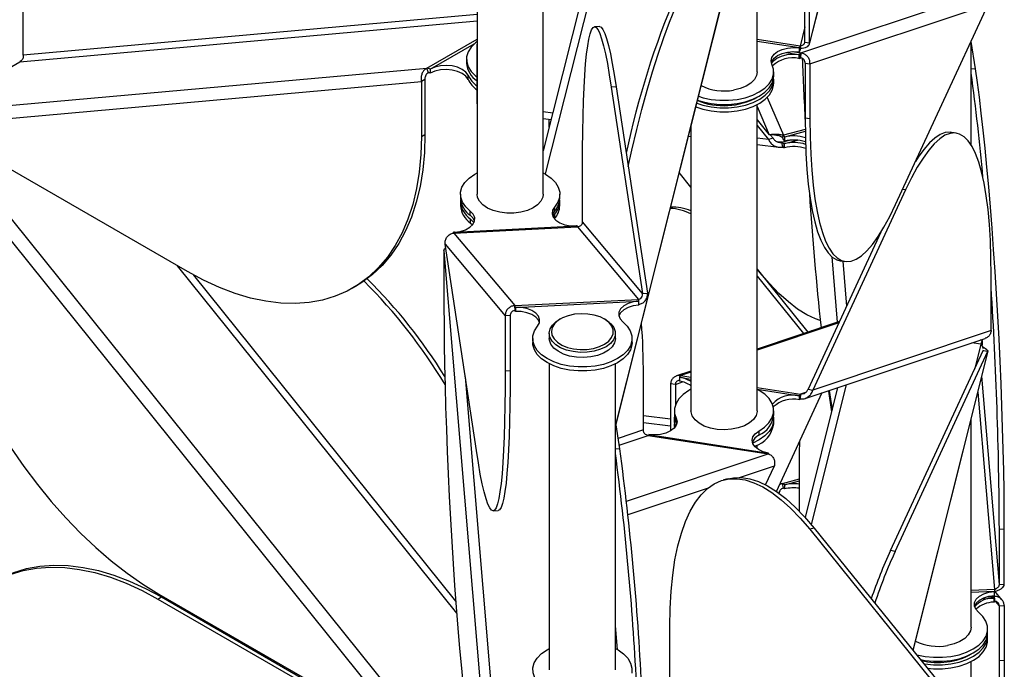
# Model space of a CAD drawing. Header units: millimetres. Extents: x 5 to 415, y 2 to 292.
# Tile 70 of 82: x 296.15 to 308.05, y 199.52 to 207.37. Entities that reach past the tile are written whole.
import ezdxf

# ---------------------------------------------------------------- set-up
doc = ezdxf.new("R2010")
doc.units = ezdxf.units.MM

msp = doc.modelspace()

# ---------------------------------------------------------------- linework, layer by layer
at = {"color": 7, "linetype": 'Continuous', "lineweight": 25}
for p, q in [((305.6962, 207.0759), (307.8571, 215.6749)), ((307.8532, 215.6725), (305.6969, 207.0918)), ((305.2672, 210.096), (303.3557, 202.4895)), ((303.3569, 202.4813), (305.2711, 210.0984)), ((303.4501, 209.6571), (302.4771, 205.785)), ((303.5541, 209.6918), (302.5024, 205.5064)), ((305.0631, 206.7415), (305.0631, 209.2708)), ((301.6771, 208.962), (301.6771, 205.262)), ((302.4771, 205.262), (302.4771, 208.962)), ((305.5929, 206.9694), (307.7802, 207.6986)), ((305.6389, 207.1008), (305.6389, 207.7655)), ((305.6969, 207.0918), (305.6969, 207.7565)), ((296.191, 206.943), (296.191, 207.6077)), ((305.701, 206.8357), (307.8573, 207.5546)), ((306.7355, 205.1354), (307.8573, 207.5546)), ((296.1486, 206.8619), (301.6771, 207.3562)), ((301.6771, 207.4335), (296.191, 206.943)), ((303.1576, 207.289), (303.0978, 207.2859)), ((305.6389, 207.2838), (305.581, 207.0531)), ((301.0688, 206.7844), (301.6771, 207.1355)), ((305.581, 207.0531), (305.0631, 207.1332)), ((305.5732, 207.0299), (305.0631, 207.1087)), ((305.6389, 207.1008), (305.6969, 207.0918)), ((307.6491, 205.8566), (307.6491, 207.1056)), ((307.7013, 206.7769), (307.6508, 207.1093)), ((301.1113, 206.773), (301.6419, 207.0793)), ((301.6768, 207.0187), (301.6771, 207.0756)), ((301.6768, 206.354), (301.6768, 207.0187)), ((305.4085, 206.9751), (305.5676, 206.9505)), ((305.4898, 206.9853), (305.5929, 206.9694)), ((305.5732, 206.9809), (305.5732, 207.0299)), ((305.581, 207.0531), (305.5887, 207.0274)), ((295.088, 206.2496), (296.1486, 206.8619)), ((301.5492, 206.8944), (301.5492, 206.8454)), ((305.5676, 206.9505), (305.5676, 206.9015)), ((305.5774, 206.949), (305.5676, 206.9505)), ((305.5774, 206.9), (305.5676, 206.9015)), ((305.5774, 206.949), (305.5774, 206.9)), ((305.5929, 206.9694), (305.5851, 206.9102)), ((295.088, 206.2496), (301.0688, 206.7844)), ((301.09, 206.7297), (301.0688, 206.7844)), ((301.1113, 206.773), (301.1113, 206.724)), ((305.2631, 206.6925), (305.2631, 206.7415)), ((305.6431, 206.8447), (305.701, 206.8357)), ((305.6431, 206.8447), (305.6431, 206.1799)), ((305.701, 206.8357), (305.701, 206.171)), ((307.7013, 206.7769), (307.6491, 206.7743)), ((295.1092, 206.0969), (301.0052, 206.6241)), ((301.0476, 206.6486), (301.0052, 206.6241)), ((301.0052, 206.6241), (301.0052, 205.9594)), ((301.0476, 206.6486), (301.0476, 205.9839)), ((301.5685, 206.6499), (301.5685, 206.6989)), ((305.2631, 206.6027), (305.2631, 206.6517)), ((303.3597, 206.5602), (303.2999, 206.5572)), ((303.2999, 206.5572), (303.6787, 204.0624)), ((303.3597, 206.5602), (303.7384, 204.0654)), ((305.1855, 206.4324), (305.3802, 205.9743)), ((301.6771, 206.3539), (301.6768, 206.354)), ((305.0631, 202.6446), (305.0631, 206.3446)), ((305.0631, 206.3222), (305.2081, 205.9811)), ((302.5919, 206.2419), (302.4771, 206.256)), ((302.4771, 206.1777), (302.5728, 206.166)), ((302.5492, 206.0719), (302.5492, 206.1689)), ((305.0631, 206.1605), (305.2081, 205.9811)), ((305.701, 206.171), (305.6431, 206.1799)), ((298.1768, 204.3261), (295.1092, 206.0969)), ((295.1554, 206.0702), (301.09, 198.6876)), ((304.2631, 206.0373), (304.2509, 206.0388)), ((304.2631, 206.0872), (304.2631, 202.6446)), ((305.0631, 206.0935), (305.2013, 205.9224)), ((305.644, 206.0453), (305.3802, 205.9743)), ((295.0031, 205.9921), (300.8991, 198.6575)), ((301.0052, 205.9594), (301.0476, 205.9839)), ((304.2318, 205.9628), (304.2631, 205.959)), ((305.2013, 205.9224), (305.0631, 205.9394)), ((305.2557, 205.9371), (305.2013, 205.9224)), ((305.22, 205.9812), (305.2557, 205.9371)), ((305.3608, 205.8889), (305.4542, 205.9141)), ((305.3676, 205.9476), (305.3802, 205.9743)), ((305.6444, 206.0198), (305.3929, 205.9521)), ((305.3929, 205.9521), (305.3929, 205.9031)), ((305.3952, 205.8731), (305.5497, 205.9147)), ((307.4685, 206.0001), (307.4105, 206.0091)), ((305.0631, 205.8611), (305.3248, 205.829)), ((305.3608, 205.8889), (305.3091, 205.8953)), ((305.3734, 205.8308), (305.3608, 205.8889)), ((305.3952, 205.8731), (305.3861, 205.8707)), ((305.3861, 205.8707), (305.3861, 205.8217)), ((305.3952, 205.8241), (305.3861, 205.8217)), ((305.3952, 205.8241), (305.3952, 205.8731)), ((302.9507, 204.9267), (302.9507, 205.5914)), ((304.2631, 205.3483), (304.1215, 205.5236)), ((306.8576, 205.3132), (305.7357, 202.894)), ((306.8576, 205.3132), (306.8206, 205.3189)), ((301.4771, 205.262), (301.4771, 205.213)), ((302.6771, 205.213), (302.6771, 205.262)), ((301.4771, 205.1722), (301.4771, 205.1232)), ((302.6134, 205.0578), (302.6134, 205.1068)), ((302.6771, 205.1232), (302.6771, 205.1722)), ((301.5957, 205.0063), (301.5957, 205.0553)), ((301.5957, 204.9654), (301.5957, 204.9164)), ((302.5955, 204.9907), (302.6134, 205.0169)), ((302.6134, 205.0169), (302.6134, 204.9679)), ((301.3966, 204.7915), (302.8909, 204.8671)), ((301.4041, 204.8027), (302.8783, 204.8772)), ((301.5957, 204.9164), (301.6223, 204.8911)), ((302.8883, 204.8777), (302.8783, 204.8772)), ((302.8909, 204.8671), (303.6294, 203.9903)), ((303.6787, 204.0624), (302.9507, 204.9267)), ((301.4041, 204.8027), (301.394, 204.8021)), ((301.394, 204.7906), (301.394, 204.8021)), ((301.3966, 204.7915), (302.1351, 203.9147)), ((306.558, 204.8012), (305.6777, 202.903)), ((301.2902, 204.6567), (302.0182, 203.7924)), ((301.6689, 202.1619), (301.2902, 204.6567)), ((301.2771, 204.5769), (302.0051, 195.8508)), ((301.2771, 204.5769), (301.2771, 203.9121)), ((305.9653, 204.5061), (306.0314, 203.713)), ((298.0529, 204.3976), (301.4306, 200.1957)), ((305.0965, 204.3167), (305.0631, 204.3581)), ((306.0666, 204.4575), (306.1245, 204.4485)), ((306.0992, 204.4524), (306.1445, 203.9096)), ((301.4194, 200.3435), (298.2519, 204.2838)), ((305.0631, 204.3545), (305.6769, 203.5948)), ((305.0631, 204.2726), (305.6247, 203.5774)), ((307.892, 203.6129), (307.892, 204.2777)), ((300.1766, 204.128), (300.219, 204.1525)), ((303.6787, 204.0624), (303.7384, 204.0654)), ((302.1351, 203.9147), (303.6294, 203.9903)), ((302.1377, 203.8551), (302.1351, 203.9147)), ((302.1403, 203.8934), (303.6346, 203.969)), ((302.1403, 203.8934), (302.1403, 203.8444)), ((303.6346, 203.92), (303.6346, 203.969)), ((302.0779, 203.7955), (302.0182, 203.7924)), ((302.0182, 203.7924), (302.0182, 203.1277)), ((302.0779, 203.7955), (302.0779, 203.1307)), ((302.6849, 203.753), (302.6673, 203.7428)), ((303.233, 203.7428), (303.2153, 203.753)), ((306.0574, 203.7216), (305.0631, 203.3901)), ((306.05, 203.7058), (305.0631, 203.3768)), ((302.5501, 203.5796), (302.5501, 203.5183)), ((303.3501, 203.5183), (303.3501, 203.5796)), ((305.7264, 203.6113), (305.7218, 203.6111)), ((307.892, 203.6129), (305.7357, 202.894)), ((302.3501, 203.5183), (302.3501, 203.4693)), ((303.5501, 203.4693), (303.5501, 203.5183)), ((305.6413, 202.7926), (307.8195, 203.5188)), ((307.7683, 203.448), (307.6581, 203.465)), ((307.7683, 203.448), (307.6948, 203.1556)), ((307.7741, 203.4961), (307.7585, 203.4985)), ((307.7741, 203.4961), (307.7594, 203.4988)), ((307.7741, 203.4961), (307.7838, 203.4946)), ((307.7838, 203.4946), (307.7838, 203.4456)), ((306.6733, 200.9529), (307.7952, 203.3721)), ((306.7313, 200.9439), (307.8532, 203.3632)), ((307.8532, 203.3632), (306.9449, 199.7489)), ((306.9474, 199.7457), (307.8571, 203.3655)), ((307.7952, 203.3721), (307.7971, 203.3806)), ((307.7952, 203.3721), (307.8532, 203.3632)), ((307.8532, 203.3632), (307.855, 203.366)), ((302.5501, 203.2112), (302.5501, 199.5112)), ((303.3501, 199.5112), (303.3501, 203.2112)), ((301.5338, 203.0522), (302.1377, 195.813)), ((302.0182, 203.1277), (302.0779, 203.1307)), ((303.6873, 202.4116), (303.6873, 203.0763)), ((304.2631, 203.1234), (304.0886, 203.0652)), ((304.1242, 203.0486), (304.1242, 202.9996)), ((304.1242, 203.0486), (304.2631, 203.0271)), ((304.2631, 203.11), (304.1398, 203.0689)), ((304.1398, 203.0689), (304.2631, 203.0499)), ((307.9907, 200.5427), (307.7806, 203.0612)), ((304.074, 202.9622), (304.0161, 202.9711)), ((304.0161, 202.9711), (304.0161, 202.3992)), ((304.074, 202.9622), (304.1622, 202.9916)), ((304.074, 202.9622), (304.074, 202.7104)), ((306.1401, 202.9589), (305.7156, 201.2697)), ((305.0631, 202.9262), (305.5887, 202.845)), ((305.0631, 202.9035), (305.5732, 202.8247)), ((305.2968, 201.6681), (305.8507, 202.8624)), ((305.5732, 202.7757), (305.5732, 202.8247)), ((305.5887, 202.845), (305.581, 202.7858)), ((305.6479, 202.8647), (305.5887, 202.845)), ((306.0361, 202.9242), (305.6417, 201.3549)), ((305.6777, 202.903), (305.7357, 202.894)), ((305.9239, 202.8823), (305.934, 202.8828)), ((305.9239, 202.8823), (305.9622, 202.63)), ((305.9329, 202.8898), (305.9685, 202.6553)), ((307.732, 202.8678), (307.9309, 200.4831)), ((304.0161, 202.5409), (303.6873, 202.5812)), ((304.0631, 202.6446), (304.0631, 202.5956)), ((305.2631, 202.5956), (305.2631, 202.6446)), ((303.4023, 202.1824), (303.3501, 202.5261)), ((303.6873, 202.5033), (304.0161, 202.4631)), ((304.0631, 202.5363), (304.0631, 202.4873)), ((304.0847, 202.5525), (304.0847, 202.5035)), ((304.0847, 202.5035), (304.0913, 202.4858)), ((305.2631, 202.4873), (305.2631, 202.5363)), ((307.6491, 200.0271), (307.6491, 202.5379)), ((303.6873, 202.4116), (303.3829, 202.3101)), ((303.3952, 202.2294), (303.7452, 202.3461)), ((303.7452, 202.3461), (305.1942, 202.1221)), ((303.753, 202.3562), (305.2019, 202.1323)), ((305.0844, 202.398), (305.0844, 202.349)), ((305.0631, 202.1855), (305.0631, 202.2292)), ((305.5769, 202.272), (305.5769, 202.272)), ((303.4023, 202.1824), (303.3501, 202.1798)), ((303.4842, 201.552), (305.1942, 202.1221)), ((305.2019, 202.1323), (305.2019, 202.1185)), ((304.8507, 201.8379), (305.2713, 201.9781)), ((305.1649, 201.7487), (305.2713, 201.9781)), ((305.5747, 201.4268), (305.5747, 201.9165)), ((304.7123, 201.8214), (304.6579, 201.8067)), ((305.3676, 201.7651), (305.3354, 201.7513)), ((305.3432, 201.7681), (305.3676, 201.7651)), ((305.3676, 201.7651), (305.5747, 201.8209)), ((305.3802, 201.707), (305.3676, 201.7651)), ((305.3929, 201.7469), (305.5747, 201.7958)), ((305.3929, 201.7469), (305.3929, 201.6979)), ((303.5022, 201.3883), (304.4733, 201.7121)), ((301.8711, 201.4331), (301.9308, 201.4362)), ((305.7522, 201.2251), (305.6979, 201.2105)), ((305.6979, 201.2105), (307.5316, 198.9408)), ((305.7522, 201.2251), (307.586, 198.9554)), ((308.0505, 201.2105), (307.9907, 201.2074)), ((307.9907, 200.5427), (307.9907, 201.2074)), ((308.0505, 200.5457), (308.0505, 201.2105)), ((306.7313, 200.9439), (306.6733, 200.9529)), ((297.8315, 200.4283), (300.8991, 198.6575)), ((307.9309, 200.4831), (307.6491, 200.4688)), ((307.9336, 200.4593), (307.6491, 200.4449)), ((307.9336, 200.4103), (307.9336, 200.4593)), ((308.0224, 200.3599), (307.9375, 200.4607)), ((307.9907, 200.5427), (308.0505, 200.5457)), ((297.8202, 200.3679), (297.8626, 200.3924)), ((297.8202, 200.3679), (300.8878, 198.597)), ((297.8626, 200.3924), (300.9302, 198.6215)), ((307.7794, 200.371), (307.9221, 200.3782)), ((307.8448, 200.396), (307.9269, 200.4001)), ((307.9269, 200.4001), (307.9193, 200.4092)), ((307.9322, 200.3787), (307.9221, 200.3782)), ((307.9221, 200.3782), (307.9221, 200.3292)), ((307.9322, 200.3298), (307.9221, 200.3292)), ((307.9322, 200.3787), (307.9322, 200.3298)), ((307.9458, 200.3385), (307.9893, 200.2869)), ((307.9893, 200.2869), (308.0491, 200.2899)), ((307.9893, 200.2869), (307.9893, 199.6222)), ((308.0491, 200.2899), (308.0491, 199.6252)), ((303.3741, 199.7563), (303.3501, 200.0431)), ((304.0071, 199.3723), (304.0071, 200.037)), ((307.8491, 199.9597), (307.8491, 200.0087)), ((307.8491, 199.8699), (307.8491, 199.9189)), ((307.6491, 198.5003), (307.6491, 199.6117)), ((308.0491, 199.6252), (307.9893, 199.6222))]:
    msp.add_line(p, q, dxfattribs=at)
at = {"color": 7, "linetype": 'Continuous', "lineweight": 25, "flags": 128}
for points in [[(303.5057, 205.5984), (303.5488, 205.7926), (303.6078, 206.0423), (303.6694, 206.2844), (303.7332, 206.5177), (303.7989, 206.7412), (303.8662, 206.9539), (303.9348, 207.1546), (304.0044, 207.3426), (304.0747, 207.517), (304.1453, 207.6768)], [(302.9507, 205.5914), (302.9515, 205.8089), (302.9539, 206.0147), (302.958, 206.2078), (302.9636, 206.3873), (302.9708, 206.5523), (302.9796, 206.7022), (302.9898, 206.8361), (303.0015, 206.9535), (303.0146, 207.0539), (303.029, 207.1367), (303.0447, 207.2015), (303.0615, 207.2482), (303.0795, 207.2764), (303.0985, 207.286), (303.1185, 207.2769), (303.1392, 207.2493), (303.1608, 207.2033), (303.183, 207.139), (303.2057, 207.0567), (303.2289, 206.9569), (303.2524, 206.84), (303.2761, 206.7066), (303.2999, 206.5572)], [(303.1576, 207.289), (303.1583, 207.289), (303.1782, 207.28), (303.199, 207.2524), (303.2205, 207.2063), (303.2427, 207.142), (303.2655, 207.0597), (303.2886, 206.9599), (303.3121, 206.843), (303.3358, 206.7096), (303.3597, 206.5602)], [(301.6775, 207.1084), (301.657, 207.0925), (301.6048, 207.04), (301.5692, 206.983), (301.5513, 206.9233), (301.5517, 206.8627), (301.5704, 206.8031), (301.6068, 206.7463), (301.6598, 206.694), (301.6768, 206.6808)], [(305.2415, 206.8336), (305.2316, 206.8745), (305.2403, 206.9154), (305.2669, 206.9537), (305.3098, 206.9867), (305.3659, 207.0122), (305.4315, 207.0286), (305.5022, 207.0346), (305.5732, 207.0299)], [(305.2349, 206.8513), (305.2403, 206.8664), (305.2669, 206.9047), (305.3098, 206.9377), (305.3659, 206.9632), (305.4315, 206.9796), (305.5022, 206.9856), (305.5732, 206.9809)], [(305.2379, 206.8419), (305.2599, 206.8724), (305.3024, 206.906), (305.3586, 206.9321), (305.4246, 206.9489), (305.496, 206.9552), (305.5676, 206.9505)], [(301.5685, 206.6989), (301.5417, 206.7371), (301.4987, 206.7701), (301.4425, 206.7955), (301.3768, 206.8117), (301.306, 206.8176), (301.2351, 206.8128), (301.1686, 206.7976), (301.1113, 206.773)], [(301.5685, 206.6499), (301.5417, 206.6881), (301.4987, 206.7211), (301.4425, 206.7465), (301.3768, 206.7627), (301.306, 206.7686), (301.2351, 206.7638), (301.1686, 206.7486), (301.1113, 206.724)], [(304.353, 206.445), (304.4093, 206.4276), (304.5079, 206.4069), (304.6113, 206.3964), (304.7162, 206.3965), (304.8195, 206.4071), (304.9181, 206.428), (305.0088, 206.4584), (305.089, 206.4975), (305.1561, 206.5441), (305.2081, 206.5967), (305.2435, 206.6537), (305.2611, 206.7134), (305.2604, 206.774), (305.2415, 206.8336)], [(305.0631, 206.7415), (305.0555, 206.6966), (305.0296, 206.649), (304.9865, 206.6057), (304.9284, 206.5687), (304.8578, 206.5398), (304.7781, 206.5204)], [(308.0505, 201.2105), (308.0497, 201.4387), (308.0472, 201.6766), (308.0432, 201.9231), (308.0375, 202.177), (308.0303, 202.437), (308.0216, 202.7021), (308.0113, 202.971), (307.9996, 203.2424), (307.9866, 203.515), (307.9722, 203.7876), (307.9565, 204.0589), (307.9396, 204.3277), (307.9217, 204.5927), (307.9027, 204.8526), (307.8827, 205.1062), (307.8619, 205.3525), (307.8404, 205.5901), (307.8182, 205.818), (307.7955, 206.0352), (307.7723, 206.2406), (307.7488, 206.4333), (307.7251, 206.6124), (307.7013, 206.7769)], [(304.3323, 206.3627), (304.4083, 206.3381), (304.5079, 206.3171), (304.6124, 206.3066), (304.7184, 206.3068), (304.8226, 206.3178), (304.922, 206.3392), (305.0132, 206.3704), (305.0935, 206.4104), (305.1603, 206.4579), (305.2117, 206.5114), (305.2459, 206.5693), (305.2619, 206.6298), (305.2621, 206.6721)], [(304.3417, 206.4), (304.4093, 206.3786), (304.5079, 206.3579), (304.6113, 206.3474), (304.7162, 206.3475), (304.8195, 206.3581), (304.9181, 206.379), (305.0088, 206.4094), (305.089, 206.4485), (305.1561, 206.4951), (305.2081, 206.5477), (305.2435, 206.6047), (305.2611, 206.6645), (305.2631, 206.6925)], [(304.3211, 206.3181), (304.4083, 206.2891), (304.5079, 206.2681), (304.6124, 206.2576), (304.7184, 206.2578), (304.8226, 206.2688), (304.922, 206.2903), (305.0132, 206.3214), (305.0935, 206.3614), (305.1603, 206.4089), (305.2117, 206.4624), (305.2459, 206.5204), (305.2619, 206.5808), (305.2631, 206.6027)], [(305.6431, 206.1799), (305.6455, 205.9623), (305.6527, 205.756), (305.6647, 205.5621), (305.6814, 205.3815), (305.7028, 205.215), (305.7287, 205.0634), (305.7591, 204.9274), (305.7937, 204.8076), (305.8324, 204.7047), (305.8751, 204.619), (305.9215, 204.551), (305.9715, 204.501), (306.0247, 204.4692), (306.0666, 204.4575)], [(305.701, 206.171), (305.7035, 205.9533), (305.7107, 205.747), (305.7227, 205.5531), (305.7394, 205.3725), (305.7608, 205.206), (305.7867, 205.0544), (305.817, 204.9184), (305.8516, 204.7987), (305.8904, 204.6957), (305.9331, 204.6101), (305.9795, 204.5421), (306.0294, 204.4921), (306.0827, 204.4603), (306.1389, 204.4469), (306.198, 204.4519), (306.2596, 204.4754), (306.3233, 204.5172), (306.3891, 204.577), (306.4564, 204.6547), (306.525, 204.7499), (306.5946, 204.8621), (306.6649, 204.9908), (306.7355, 205.1354)], [(301.0052, 205.9594), (300.9986, 205.7403), (300.9788, 205.5299), (300.946, 205.329), (300.9003, 205.1388), (300.8419, 204.9599), (300.771, 204.7933), (300.6881, 204.6398), (300.5934, 204.5001), (300.4875, 204.3747), (300.3708, 204.2644), (300.2439, 204.1696), (300.1073, 204.0907), (299.9617, 204.0282), (299.8079, 203.9823), (299.6464, 203.9532), (299.478, 203.941), (299.3036, 203.9459), (299.1239, 203.9679), (298.9399, 204.0067), (298.7522, 204.0622), (298.5619, 204.1342), (298.3698, 204.2223), (298.1768, 204.3261)], [(301.0476, 205.9839), (301.041, 205.7648), (301.0213, 205.5544), (300.9885, 205.3535), (300.9427, 205.1633), (300.8843, 204.9844), (300.8135, 204.8178), (300.7305, 204.6643), (300.6359, 204.5246), (300.5299, 204.3992), (300.4132, 204.2889), (300.2863, 204.1941), (300.219, 204.1525)], [(307.892, 204.2777), (307.8895, 204.4953), (307.8823, 204.7016), (307.8703, 204.8955), (307.8536, 205.0761), (307.8322, 205.2426), (307.8063, 205.3942), (307.776, 205.5302), (307.7414, 205.65), (307.7026, 205.7529), (307.66, 205.8386), (307.6135, 205.9066), (307.5636, 205.9566), (307.5104, 205.9884), (307.4541, 206.0018), (307.395, 205.9967), (307.3334, 205.9733), (307.2697, 205.9315), (307.204, 205.8716), (307.1366, 205.7939), (307.068, 205.6987), (306.9984, 205.5865), (306.9281, 205.4578), (306.8576, 205.3132)], [(307.4105, 206.0091), (307.3961, 206.0107), (307.3371, 206.0057), (307.2755, 205.9822), (307.2117, 205.9404), (307.146, 205.8806), (307.0787, 205.8029), (307.01, 205.7077), (306.9771, 205.6565)], [(301.5957, 205.0553), (301.5402, 205.1074), (301.5014, 205.1644), (301.4806, 205.2244), (301.4785, 205.2856), (301.495, 205.346), (301.5297, 205.4038), (301.5815, 205.4572), (301.6487, 205.5046), (301.6771, 205.5202)], [(302.4771, 205.5202), (302.5063, 205.504), (302.5734, 205.4567), (302.625, 205.4032), (302.6595, 205.3453), (302.6758, 205.2849), (302.6734, 205.2237), (302.6524, 205.1637), (302.6134, 205.1068)], [(295.0031, 205.3273), (295.0097, 205.1006), (295.0294, 204.8674), (295.0623, 204.6287), (295.108, 204.3856), (295.1664, 204.1393), (295.2373, 203.8909), (295.3202, 203.6416), (295.4149, 203.3926), (295.5208, 203.1449), (295.6375, 202.8999), (295.7644, 202.6585), (295.901, 202.422), (296.0465, 202.1914), (296.2004, 201.9678), (296.3619, 201.7522), (296.5303, 201.5457), (296.7047, 201.3493), (296.8843, 201.1637), (297.0684, 200.99), (297.2561, 200.8289), (297.4464, 200.6811), (297.6385, 200.5474), (297.8315, 200.4283)], [(302.0358, 205.0323), (301.9513, 205.0428), (301.8726, 205.0636), (301.8035, 205.0936), (301.7471, 205.1315), (301.7062, 205.1755), (301.6827, 205.2235), (301.6771, 205.262)], [(302.4771, 205.262), (302.4721, 205.2258), (302.4494, 205.1776), (302.4093, 205.1334), (302.3536, 205.0952), (302.285, 205.0648), (302.2067, 205.0436), (302.1223, 205.0326), (302.0358, 205.0323)], [(302.6134, 205.1068), (302.5898, 205.0674), (302.5848, 205.0259), (302.5986, 204.985), (302.6304, 204.9476), (302.6779, 204.9163), (302.7379, 204.8932), (302.8063, 204.8798), (302.8783, 204.8772)], [(301.4041, 204.8027), (301.4742, 204.8124), (301.5375, 204.8324), (301.5896, 204.8612), (301.6269, 204.8968), (301.647, 204.9368), (301.6483, 204.9785), (301.6308, 205.0189), (301.5957, 205.0553)], [(301.6467, 204.936), (301.6308, 204.9699), (301.5957, 205.0063)], [(301.5957, 204.9654), (301.6308, 204.929), (301.6388, 204.9156)], [(302.6134, 205.0578), (302.5898, 205.0184), (302.5876, 205.0111)], [(305.8255, 203.7336), (305.7701, 203.7534), (305.6627, 203.8045), (305.5526, 203.8732), (305.4405, 203.9593), (305.3267, 204.0622), (305.2119, 204.1815), (305.0965, 204.3167)], [(301.2771, 203.9121), (301.2779, 203.6839), (301.2804, 203.446), (301.2844, 203.1995), (301.29, 202.9456), (301.2973, 202.6855), (301.306, 202.4204), (301.3163, 202.1516), (301.3279, 201.8802), (301.341, 201.6076), (301.3554, 201.335), (301.3711, 201.0636), (301.388, 200.7949), (301.4059, 200.5299), (301.4249, 200.27), (301.4449, 200.0163), (301.4657, 199.7701), (301.4872, 199.5325), (301.5094, 199.3046), (301.5321, 199.0874), (301.5553, 198.882), (301.5788, 198.6893), (301.6025, 198.5102), (301.6263, 198.3456)], [(302.4081, 203.6669), (302.4301, 203.7061), (302.4339, 203.7473), (302.4191, 203.7877), (302.3868, 203.8245), (302.3392, 203.8553), (302.2795, 203.8779), (302.2117, 203.8909), (302.1403, 203.8934)], [(303.6346, 203.969), (303.5651, 203.9594), (303.5022, 203.9398), (303.4502, 203.9115), (303.4126, 203.8764), (303.3919, 203.8369), (303.3895, 203.7957), (303.4056, 203.7555), (303.4391, 203.7191)], [(303.6346, 203.92), (303.5651, 203.9104), (303.5022, 203.8908), (303.4502, 203.8625), (303.4126, 203.8274), (303.3919, 203.7879), (303.3915, 203.7866)], [(302.4314, 203.7105), (302.4191, 203.7387), (302.3868, 203.7755), (302.3392, 203.8063), (302.2795, 203.8289), (302.2117, 203.8419), (302.1403, 203.8444)], [(303.0942, 203.7999), (303.0164, 203.8131), (302.9355, 203.8163), (302.8553, 203.8094), (302.7795, 203.7928), (302.7117, 203.7671), (302.6551, 203.7336), (302.6122, 203.6938), (302.5852, 203.6497), (302.5752, 203.6033), (302.5827, 203.5567), (302.6075, 203.5121), (302.6482, 203.4716), (302.7031, 203.4371), (302.7695, 203.4103), (302.8444, 203.3923), (302.9242, 203.384), (303.0052, 203.3859), (303.0837, 203.3977), (303.1559, 203.419), (303.2185, 203.4488), (303.2685, 203.4856), (303.3037, 203.5278), (303.3223, 203.5733), (303.3235, 203.6201), (303.3073, 203.666), (303.2743, 203.7088), (303.2263, 203.7465), (303.1653, 203.7773), (303.0942, 203.7999)], [(303.4391, 203.7191), (303.4922, 203.6668), (303.5287, 203.61), (303.5476, 203.5504), (303.5481, 203.4898), (303.5304, 203.4301), (303.4949, 203.3731), (303.4427, 203.3205), (303.3755, 203.274), (303.2952, 203.235), (303.2044, 203.2046), (303.1059, 203.1838), (303.0025, 203.1733), (302.8976, 203.1733), (302.7942, 203.1839), (302.6957, 203.2047), (302.6049, 203.235), (302.5247, 203.2741), (302.4575, 203.3206), (302.4053, 203.3732), (302.3699, 203.4302), (302.3522, 203.4899), (302.3527, 203.5505), (302.3716, 203.6101), (302.4081, 203.6669)], [(303.233, 203.7428), (303.2447, 203.7358), (303.296, 203.6956), (303.3311, 203.65), (303.3484, 203.6011), (303.3471, 203.5511), (303.3272, 203.5025), (303.2897, 203.4575), (303.2363, 203.4183), (303.1696, 203.3865), (303.0926, 203.3638), (303.0089, 203.3512), (302.9224, 203.3492), (302.8373, 203.358), (302.7575, 203.3772), (302.6866, 203.4059), (302.6281, 203.4426), (302.5846, 203.4858), (302.5582, 203.5334), (302.5502, 203.5831), (302.5608, 203.6326), (302.5897, 203.6797), (302.6354, 203.7221), (302.6673, 203.7428)], [(305.7072, 203.6049), (305.7225, 203.6111), (305.7253, 203.6109)], [(303.5501, 203.4693), (303.5481, 203.4408), (303.5304, 203.3811), (303.4949, 203.3241), (303.4427, 203.2716), (303.3755, 203.225), (303.2952, 203.186), (303.2044, 203.1556), (303.1059, 203.1348), (303.0025, 203.1243), (302.8976, 203.1243), (302.7942, 203.1349), (302.6957, 203.1557), (302.6049, 203.1861), (302.5247, 203.2251), (302.4575, 203.2716), (302.4053, 203.3242), (302.3699, 203.3812), (302.3522, 203.4409), (302.3501, 203.4693)], [(302.7965, 203.3051), (302.7207, 203.3292), (302.6556, 203.3621), (302.6043, 203.4023), (302.5692, 203.4479), (302.5519, 203.4968), (302.5501, 203.5183)], [(303.3501, 203.5183), (303.3501, 203.5148), (303.3394, 203.4653), (303.3106, 203.4182), (303.2649, 203.3758), (303.2045, 203.3401), (303.1321, 203.3127), (303.0513, 203.2949), (302.9658, 203.2876), (302.8795, 203.2911), (302.7965, 203.3051)], [(302.0182, 203.1277), (302.0174, 202.9102), (302.0149, 202.7044), (302.0109, 202.5113), (302.0052, 202.3318), (301.998, 202.1667), (301.9893, 202.0169), (301.979, 201.883), (301.9673, 201.7655), (301.9543, 201.6652), (301.9398, 201.5824), (301.9242, 201.5175), (301.9073, 201.4709), (301.8893, 201.4427), (301.8703, 201.4331), (301.8504, 201.4421), (301.8296, 201.4698), (301.8081, 201.5158), (301.7859, 201.5801), (301.7632, 201.6624), (301.74, 201.7622), (301.7165, 201.8791), (301.6928, 202.0125), (301.6689, 202.1619)], [(302.0779, 203.1307), (302.0771, 202.9132), (302.0747, 202.7074), (302.0706, 202.5143), (302.065, 202.3348), (302.0578, 202.1698), (302.049, 202.0199), (302.0388, 201.886), (302.0271, 201.7686), (302.014, 201.6682), (301.9996, 201.5854), (301.9839, 201.5206), (301.9671, 201.4739), (301.9491, 201.4457), (301.9308, 201.4362)], [(304.2631, 202.9027), (304.2372, 202.8886), (304.1701, 202.842), (304.1181, 202.7894), (304.0827, 202.7324), (304.0651, 202.6726), (304.0657, 202.6121), (304.0847, 202.5525)], [(305.0844, 202.398), (305.1524, 202.4441), (305.2054, 202.4964), (305.2418, 202.5532), (305.2606, 202.6128), (305.261, 202.6734), (305.2432, 202.7331), (305.2076, 202.7901), (305.1553, 202.8426), (305.088, 202.8891), (305.061, 202.9038)], [(304.0631, 202.5956), (304.0657, 202.5631), (304.0847, 202.5035)], [(304.4244, 202.4593), (304.361, 202.4932), (304.3117, 202.5343), (304.2788, 202.5805), (304.2639, 202.6297), (304.2631, 202.6446)], [(305.0631, 202.6446), (305.0627, 202.6345), (305.0496, 202.5851), (305.0184, 202.5385), (304.9707, 202.4969), (304.9085, 202.4622), (304.8348, 202.436), (304.7532, 202.4196), (304.6673, 202.4137), (304.5812, 202.4185), (304.4989, 202.434), (304.4244, 202.4593)], [(304.0847, 202.5525), (304.0946, 202.5116), (304.0859, 202.4707), (304.0592, 202.4324), (304.0164, 202.3994), (303.9603, 202.3738), (303.8947, 202.3575), (303.824, 202.3515), (303.753, 202.3562)], [(304.0682, 202.4424), (304.0652, 202.4585), (304.0631, 202.4873)], [(304.0789, 202.4574), (304.0652, 202.5075), (304.0653, 202.566)], [(305.2609, 202.566), (305.2611, 202.5083), (305.2435, 202.4485), (305.2081, 202.3915), (305.1561, 202.3389), (305.089, 202.2923), (305.0088, 202.2532), (305.0038, 202.2512)], [(305.2019, 202.1323), (305.1364, 202.1487), (305.0803, 202.1743), (305.0376, 202.2074), (305.0111, 202.2457), (305.0025, 202.2866), (305.0126, 202.3275), (305.0405, 202.3654), (305.0844, 202.398)], [(305.5747, 201.9165), (305.5755, 202.134), (305.5769, 202.272)], [(304.0071, 200.037), (304.0111, 200.255), (304.0229, 200.4623), (304.0425, 200.6578), (304.0698, 200.8406), (304.1047, 201.01), (304.1471, 201.165), (304.1967, 201.305), (304.2533, 201.4294), (304.3166, 201.5375), (304.3863, 201.6289), (304.4622, 201.7031), (304.5438, 201.7597), (304.6309, 201.7986), (304.7228, 201.8195), (304.8194, 201.8223), (304.92, 201.8071), (305.0243, 201.7738), (305.1317, 201.7227), (305.2417, 201.6539), (305.3539, 201.5679), (305.4676, 201.465), (305.5825, 201.3457), (305.6979, 201.2105)], [(304.7123, 201.8214), (304.7772, 201.8341), (304.8738, 201.837), (304.9744, 201.8217), (305.0787, 201.7884), (305.186, 201.7373), (305.2961, 201.6686), (305.4083, 201.5826), (305.522, 201.4796), (305.6369, 201.3603), (305.7522, 201.2251)], [(294.9917, 198.7345), (294.9983, 198.9536), (295.0181, 199.1641), (295.0509, 199.3649), (295.0966, 199.5552), (295.155, 199.734), (295.2259, 199.9006), (295.3088, 200.0541), (295.4035, 200.1939), (295.5094, 200.3192), (295.6261, 200.4295), (295.753, 200.5244), (295.8896, 200.6032), (296.0352, 200.6658), (296.1891, 200.7117), (296.3506, 200.7408), (296.5189, 200.7529), (296.6933, 200.748), (296.873, 200.7261), (297.0571, 200.6873), (297.2447, 200.6318), (297.435, 200.5598), (297.6271, 200.4717), (297.8202, 200.3679)], [(295.8628, 200.5904), (295.932, 200.6277), (296.0776, 200.6902), (296.2315, 200.7362), (296.393, 200.7653), (296.5613, 200.7774), (296.7357, 200.7725), (296.9154, 200.7506), (297.0995, 200.7118), (297.2871, 200.6563), (297.4775, 200.5843), (297.6696, 200.4962), (297.8626, 200.3924)], [(307.7381, 200.2094), (307.7046, 200.2458), (307.6885, 200.286), (307.6909, 200.3273), (307.7116, 200.3667), (307.7492, 200.4018), (307.8012, 200.4301), (307.8641, 200.4497), (307.9336, 200.4593)], [(307.6905, 200.2769), (307.6909, 200.2783), (307.7116, 200.3177), (307.7492, 200.3528), (307.8012, 200.3811), (307.8641, 200.4007), (307.9336, 200.4103)], [(306.9867, 199.6972), (306.9946, 199.695), (307.0932, 199.6742), (307.1965, 199.6636), (307.3015, 199.6636), (307.4048, 199.6742), (307.5034, 199.6949), (307.5942, 199.7253), (307.6744, 199.7644), (307.7417, 199.8109), (307.7938, 199.8634), (307.8293, 199.9205), (307.8471, 199.9802), (307.8465, 200.0407), (307.8277, 200.1003), (307.7912, 200.1571), (307.7381, 200.2094)], [(307.0362, 199.6358), (307.0932, 199.6252), (307.1965, 199.6146), (307.3015, 199.6146), (307.4048, 199.6252), (307.5034, 199.6459), (307.5942, 199.6763), (307.6744, 199.7154), (307.7417, 199.7619), (307.7938, 199.8145), (307.8293, 199.8715), (307.8471, 199.9312), (307.8491, 199.9597)], [(307.6491, 200.0271), (307.6415, 199.9821), (307.6156, 199.9345), (307.5725, 199.8912), (307.5144, 199.8542), (307.4438, 199.8253), (307.3642, 199.8059)], [(307.0754, 199.5873), (307.0911, 199.5847), (307.1955, 199.5739), (307.3015, 199.5738), (307.4059, 199.5845), (307.5053, 199.6057), (307.5968, 199.6366), (307.6774, 199.6763), (307.7447, 199.7236), (307.7965, 199.777), (307.8312, 199.8349), (307.8477, 199.8953), (307.8481, 199.9393)], [(307.1205, 199.5316), (307.1955, 199.5249), (307.3015, 199.5248), (307.4059, 199.5355), (307.5053, 199.5567), (307.5968, 199.5876), (307.6774, 199.6273), (307.7447, 199.6747), (307.7965, 199.7281), (307.8312, 199.7859), (307.8477, 199.8463), (307.8491, 199.8699)], [(302.6202, 199.2219), (302.5372, 199.2599), (302.467, 199.3058), (302.4119, 199.3581), (302.3737, 199.4151), (302.3534, 199.4752), (302.3517, 199.5364), (302.3688, 199.5968), (302.4039, 199.6545), (302.4562, 199.7078), (302.5238, 199.7549), (302.5501, 199.7693)], [(303.3501, 199.7693), (303.3814, 199.752), (303.4481, 199.7044), (303.4992, 199.6508), (303.5332, 199.5929), (303.549, 199.5323), (303.5461, 199.4712)], [(307.9893, 199.6222), (307.9885, 199.4046), (307.9861, 199.1989), (307.982, 199.0058), (307.9764, 198.8263), (307.9691, 198.6612), (307.9604, 198.5114), (307.9502, 198.3774), (307.9385, 198.26), (307.9254, 198.1597), (307.911, 198.0769), (307.8953, 198.012), (307.8785, 197.9654), (307.8605, 197.9372), (307.8415, 197.9276), (307.8215, 197.9366), (307.8008, 197.9642), (307.7792, 198.0103), (307.757, 198.0746), (307.7432, 198.1229)], [(308.0491, 199.6252), (308.0483, 199.4077), (308.0458, 199.2019), (308.0418, 199.0088), (308.0361, 198.8293), (308.0289, 198.6642), (308.0202, 198.5144), (308.0099, 198.3804), (307.9982, 198.263), (307.9852, 198.1627), (307.9708, 198.0799), (307.9551, 198.015), (307.9382, 197.9684), (307.9203, 197.9402), (307.902, 197.9306)]]:
    msp.add_lwpolyline(points, dxfattribs=at)
at = {"color": 7, "linetype": 'Continuous', "lineweight": 25}
for centre, radius, start, end in [((313.5202, 203.6594), 10.2563, 156.88507, 168.18464), ((305.4478, 207.0845), 0.1368, 336.43012, 346.7283), ((305.3225, 207.0902), 0.2736, 336.43012, 346.7283), ((305.4904, 206.5677), 0.3427, 76.96733, 134.44543), ((305.6137, 206.9374), 0.0382, 123.08197, 162.21983), ((305.5956, 206.8942), 0.0191, 123.08197, 162.21983), ((360.9892, 208.9936), 55.4196, 182.16207, 182.9521), ((301.0719, 206.7108), 0.0736, 57.65072, 92.35776), ((301.8312, 206.869), 0.283, 184.78588, 236.94251), ((301.0916, 206.6929), 0.0368, 57.65072, 92.35776), ((301.8737, 206.8509), 0.341, 206.48489, 234.72737), ((301.8737, 206.8019), 0.341, 206.48489, 234.72737), ((284.9611, 203.5108), 22.9143, 4.88559, 8.05858), ((304.6622, 207.1227), 0.6133, 243.20683, 280.89841), ((304.6603, 207.1719), 0.8405, 247.62708, 299.0673), ((305.5448, 206.0191), 0.1912, 201.96804, 217.37045), ((305.4689, 206.0101), 0.0956, 201.96804, 217.37045), ((305.5045, 205.5134), 0.4526, 71.7895, 104.27478), ((305.5045, 205.4648), 0.4523, 71.58905, 104.2822), ((305.3493, 205.8463), 0.0441, 33.49462, 74.98756), ((305.3677, 205.8095), 0.0221, 33.49462, 74.98756), ((305.5065, 205.4347), 0.4523, 71.72843, 104.23645), ((305.5064, 205.3862), 0.4518, 71.45736, 104.24674), ((301.7423, 205.2278), 0.2657, 183.18873, 236.49263), ((301.738, 205.183), 0.26, 177.89461, 236.8244), ((302.4426, 205.2185), 0.2346, 316.75303, 358.66588), ((302.4459, 205.1756), 0.2308, 316.55475, 4.22204), ((344.9205, 207.8368), 39.3095, 183.74002, 186.1179), ((301.7423, 205.1379), 0.2657, 183.18873, 236.49263), ((302.4426, 205.1286), 0.2346, 316.75303, 358.66588), ((303.9663, 204.4051), 0.6869, 64.40079, 86.13379), ((304.0351, 204.4893), 0.6163, 68.29328, 91.74741), ((302.9216, 204.8802), 0.0334, 184.29548, 203.24143), ((301.4274, 204.8046), 0.0334, 184.29548, 203.24143), ((295.8524, 199.7043), 6.3862, 31.67368, 45.23422), ((295.7945, 199.6656), 6.4072, 30.94508, 45.18139), ((258.2866, 200.9951), 49.7045, 0.24474, 3.62075), ((302.0737, 203.8883), 0.0669, 4.29548, 23.24143), ((303.5679, 203.9639), 0.0669, 4.29548, 23.24143), ((302.107, 203.8419), 0.0334, 4.29548, 23.24143), ((295.809, 203.1094), 7.8783, 359.75948, 4.34293), ((308.0345, 203.3852), 0.2736, 156.43012, 166.7283), ((307.8832, 203.4009), 0.109, 155.79102, 162.98452), ((304.1606, 203.0369), 0.0382, 123.08197, 162.21983), ((304.0814, 202.7293), 0.3222, 55.67559, 82.36092), ((304.0814, 202.6803), 0.3222, 55.67559, 82.36092), ((305.4948, 202.5015), 0.3325, 76.36486, 138.11613), ((305.6096, 202.813), 0.0382, 123.08197, 162.21983), ((305.4962, 202.4377), 0.3467, 77.16399, 133.40066), ((305.5914, 202.7698), 0.0191, 123.08197, 162.21983), ((304.9687, 202.6209), 0.2955, 293.05887, 355.09269), ((304.9336, 202.5317), 0.3325, 287.13918, 352.33098), ((303.7348, 202.3621), 0.0191, 303.08197, 342.21983), ((305.1482, 202.2132), 0.15, 115.16117, 161.64184), ((269.1462, 197.5986), 34.5026, 2.91625, 7.5443), ((269.6127, 197.6259), 34.0955, 2.84972, 7.67998), ((305.1838, 202.1381), 0.0191, 303.08197, 342.21983), ((305.3561, 201.7225), 0.0441, 33.49462, 74.98756), ((305.5052, 201.2966), 0.4641, 81.39852, 104.00754), ((305.3745, 201.6857), 0.0221, 33.49462, 74.98756), ((305.5052, 201.2476), 0.4641, 81.39852, 104.00754), ((312.5712, 198.2701), 6.4794, 155.54043, 161.07711), ((312.7125, 198.226), 6.5697, 155.56249, 161.42911), ((308.305, 200.5122), 0.3751, 184.44582, 188.10585), ((307.9129, 200.0936), 0.2848, 88.14596, 140.97227), ((307.9222, 200.0142), 0.3151, 90.01814, 133.2997), ((307.8655, 200.3737), 0.0669, 4.29548, 23.24143), ((307.2482, 200.4104), 0.6155, 243.72698, 280.85807), ((307.2474, 200.4418), 0.8424, 256.16692, 298.91075)]:
    msp.add_arc(centre, radius, start, end, dxfattribs=at)
for points, knots in [([(305.581, 207.0531), (305.5884, 207.0547), (305.6033, 207.058), (305.6218, 207.0672), (305.6344, 207.0796), (305.639, 207.0914), (305.639, 207.0988), (305.6389, 207.1008)], [0, 0, 0, 0, 0.2289275, 0.457855, 0.686699, 0.9155428, 1, 1, 1, 1]), ([(305.5887, 207.0274), (305.6024, 207.0282), (305.6296, 207.0298), (305.6637, 207.0403), (305.6876, 207.0564), (305.6978, 207.0746), (305.6971, 207.0872), (305.6969, 207.0918)], [0, 0, 0, 0, 0.2182973, 0.4366061, 0.6549149, 0.8732236, 1, 1, 1, 1]), ([(296.191, 206.943), (296.1914, 206.936), (296.1922, 206.9219), (296.1857, 206.8996), (296.1736, 206.8798), (296.16, 206.8677), (296.151, 206.8631), (296.1486, 206.8619)], [0, 0, 0, 0, 0.2289275, 0.457855, 0.686699, 0.9155428, 1, 1, 1, 1]), ([(305.6431, 206.8447), (305.6427, 206.8517), (305.6419, 206.8657), (305.6313, 206.8854), (305.6148, 206.9008), (305.5981, 206.9082), (305.5879, 206.9098), (305.5851, 206.9102)], [0, 0, 0, 0, 0.2289275, 0.457855, 0.686699, 0.9155428, 1, 1, 1, 1]), ([(305.701, 206.8357), (305.7009, 206.8493), (305.7007, 206.8763), (305.6831, 206.9149), (305.6546, 206.9458), (305.6224, 206.9636), (305.6008, 206.9678), (305.5929, 206.9694)], [0, 0, 0, 0, 0.21829734, 0.43660611, 0.65491491, 0.8732236, 1, 1, 1, 1]), ([(301.0688, 206.7844), (301.0581, 206.7774), (301.0366, 206.7634), (301.0137, 206.7287), (301.001, 206.6886), (300.9993, 206.6521), (301.0036, 206.6316), (301.0052, 206.6241)], [0, 0, 0, 0, 0.2182973, 0.4366061, 0.6549149, 0.8732236, 1, 1, 1, 1]), ([(301.09, 206.7297), (301.0836, 206.7259), (301.0707, 206.7184), (301.0567, 206.6996), (301.0483, 206.6781), (301.0464, 206.6604), (301.0474, 206.6511), (301.0476, 206.6486)], [0, 0, 0, 0, 0.2289275, 0.457855, 0.686699, 0.9155428, 1, 1, 1, 1]), ([(305.2013, 205.9224), (305.2092, 205.9075), (305.2251, 205.8777), (305.267, 205.8451), (305.3183, 205.8258), (305.3546, 205.8291), (305.3734, 205.8308)], [0, 0, 0, 0, 0.2453754, 0.4909149, 0.7364551, 1, 1, 1, 1]), ([(305.3802, 205.9743), (305.3628, 205.9771), (305.3278, 205.9827), (305.2773, 205.9831), (305.2335, 205.9811), (305.2167, 205.9811), (305.2081, 205.9811)], [0, 0, 0, 0, 0.2453754, 0.4909149, 0.7364551, 1, 1, 1, 1]), ([(305.2395, 205.9815), (305.251, 205.9816), (305.2666, 205.9818), (305.2908, 205.9787), (305.3025, 205.975), (305.311, 205.9724)], [0, 0, 0, 0, 0.4497577, 0.6049978, 1, 1, 1, 1]), ([(305.2557, 205.9371), (305.2632, 205.9272), (305.2783, 205.9074), (305.3154, 205.8894), (305.3444, 205.8868), (305.3592, 205.8887), (305.3608, 205.8889)], [0, 0, 0, 0, 0.3201967, 0.6410914, 0.961986, 1, 1, 1, 1]), ([(305.3676, 205.9476), (305.3538, 205.9541), (305.3331, 205.964), (305.3152, 205.9708), (305.3091, 205.9731)], [0, 0, 0, 0, 0.6625884, 1, 1, 1, 1]), ([(302.9507, 204.9267), (302.95, 204.9197), (302.9488, 204.9058), (302.9373, 204.8872), (302.9203, 204.8735), (302.9036, 204.8678), (302.8936, 204.8672), (302.8909, 204.8671)], [0, 0, 0, 0, 0.2289275, 0.457855, 0.686699, 0.9155428, 1, 1, 1, 1]), ([(301.2902, 204.6567), (301.2906, 204.6729), (301.2914, 204.7053), (301.3145, 204.7479), (301.3505, 204.7808), (301.3809, 204.7878), (301.3966, 204.7915)], [0, 0, 0, 0, 0.2453754, 0.4909149, 0.7364551, 1, 1, 1, 1]), ([(301.2771, 204.5769), (301.2784, 204.585), (301.2805, 204.5977), (301.2925, 204.6094), (301.2968, 204.6135)], [0, 0, 0, 0, 0.6467762, 1, 1, 1, 1]), ([(303.6294, 203.9903), (303.6385, 203.9933), (303.6567, 203.9993), (303.6758, 204.0256), (303.68, 204.0488), (303.6788, 204.0611), (303.6787, 204.0624)], [0, 0, 0, 0, 0.3201967, 0.6410914, 0.961986, 1, 1, 1, 1]), ([(303.632, 203.9307), (303.6466, 203.9339), (303.676, 203.9405), (303.7119, 203.9714), (303.7367, 204.0143), (303.7379, 204.048), (303.7384, 204.0654)], [0, 0, 0, 0, 0.2453754, 0.4909149, 0.7364551, 1, 1, 1, 1]), ([(302.1351, 203.9147), (302.1213, 203.9129), (302.0937, 203.9092), (302.0578, 203.8868), (302.0315, 203.8549), (302.019, 203.8214), (302.0184, 203.8002), (302.0182, 203.7924)], [0, 0, 0, 0, 0.2182973, 0.4366061, 0.6549149, 0.8732236, 1, 1, 1, 1]), ([(302.1377, 203.8551), (302.1304, 203.8542), (302.1157, 203.8524), (302.0969, 203.8405), (302.0835, 203.8236), (302.0782, 203.8074), (302.078, 203.798), (302.0779, 203.7955)], [0, 0, 0, 0, 0.2289275, 0.457855, 0.686699, 0.9155428, 1, 1, 1, 1]), ([(307.892, 203.6129), (307.8894, 203.5997), (307.8844, 203.5733), (307.8605, 203.5421), (307.8373, 203.5235), (307.822, 203.5206), (307.8192, 203.52)], [0, 0, 0, 0, 0.3099124, 0.6198409, 0.9297696, 1, 1, 1, 1]), ([(307.7992, 203.3905), (307.7968, 203.3979), (307.792, 203.4126), (307.7772, 203.4341), (307.7691, 203.4467), (307.7683, 203.448)], [0, 0, 0, 0, 0.4720405, 0.9440809, 1, 1, 1, 1]), ([(307.8349, 203.3827), (307.8264, 203.3883), (307.8147, 203.3959), (307.7997, 203.4087), (307.7874, 203.4205), (307.7801, 203.4305), (307.7756, 203.4365)], [0, 0, 0, 0, 0.3770713, 0.5168751, 0.7056988, 1, 1, 1, 1]), ([(307.8562, 203.3679), (307.8533, 203.3704), (307.8493, 203.3738), (307.8357, 203.3822), (307.8319, 203.3846)], [0, 0, 0, 0, 0.7190634, 1, 1, 1, 1]), ([(304.1398, 203.0689), (304.1269, 203.0698), (304.1012, 203.0716), (304.0649, 203.0565), (304.0363, 203.0302), (304.0204, 202.9996), (304.0172, 202.9788), (304.0161, 202.9711)], [0, 0, 0, 0, 0.2182973, 0.4366061, 0.6549149, 0.8732236, 1, 1, 1, 1]), ([(304.1242, 203.0098), (304.1204, 203.01), (304.1102, 203.0106), (304.0947, 203.0031), (304.0812, 202.9891), (304.0751, 202.974), (304.0743, 202.9647), (304.074, 202.9622)], [0, 0, 0, 0, 0.1499806, 0.402347, 0.6546214, 0.9068956, 1, 1, 1, 1]), ([(305.581, 202.7858), (305.598, 202.7859), (305.6321, 202.786), (305.6791, 202.8084), (305.7177, 202.8449), (305.7296, 202.8773), (305.7357, 202.894)], [0, 0, 0, 0, 0.2453754, 0.4909149, 0.7364551, 1, 1, 1, 1]), ([(305.5887, 202.845), (305.6011, 202.8458), (305.6259, 202.8474), (305.6582, 202.8684), (305.6728, 202.8897), (305.6773, 202.9017), (305.6777, 202.903)], [0, 0, 0, 0, 0.32019668, 0.6410914, 0.96198601, 1, 1, 1, 1]), ([(303.7452, 202.3461), (303.7378, 202.3477), (303.7229, 202.3509), (303.7044, 202.3647), (303.6917, 202.3829), (303.6872, 202.3996), (303.6872, 202.409), (303.6873, 202.4116)], [0, 0, 0, 0, 0.2289275, 0.457855, 0.686699, 0.9155428, 1, 1, 1, 1]), ([(305.1942, 202.1221), (305.207, 202.1175), (305.2325, 202.1082), (305.2612, 202.074), (305.2779, 202.029), (305.2736, 201.9955), (305.2713, 201.9781)], [0, 0, 0, 0, 0.2453754, 0.4909149, 0.7364551, 1, 1, 1, 1]), ([(305.3802, 201.707), (305.3729, 201.7046), (305.3583, 201.6999), (305.3408, 201.6843), (305.3291, 201.6649), (305.3254, 201.6478), (305.3257, 201.6383), (305.3259, 201.6358)], [0, 0, 0, 0, 0.2289275, 0.457855, 0.686699, 0.9155428, 1, 1, 1, 1]), ([(307.9283, 200.4579), (307.9419, 200.4615), (307.9689, 200.4686), (308.0056, 200.4862), (308.0334, 200.5076), (308.0479, 200.5283), (308.0498, 200.541), (308.0505, 200.5457)], [0, 0, 0, 0, 0.2182973, 0.4366061, 0.6549149, 0.8732236, 1, 1, 1, 1]), ([(307.9309, 200.4831), (307.9379, 200.4862), (307.9519, 200.4923), (307.9706, 200.5054), (307.9843, 200.5204), (307.99, 200.5333), (307.9906, 200.5407), (307.9907, 200.5427)], [0, 0, 0, 0, 0.2289275, 0.457855, 0.686699, 0.9155428, 1, 1, 1, 1]), ([(308.0491, 200.2899), (308.0473, 200.3033), (308.0438, 200.33), (308.0215, 200.3644), (307.9896, 200.3892), (307.956, 200.4004), (307.9347, 200.4002), (307.9269, 200.4001)], [0, 0, 0, 0, 0.2182973, 0.4366061, 0.6549149, 0.8732236, 1, 1, 1, 1]), ([(307.9893, 200.2869), (307.9884, 200.2938), (307.9867, 200.3075), (307.9748, 200.325), (307.9579, 200.3369), (307.9416, 200.341), (307.9321, 200.3406), (307.9295, 200.3404)], [0, 0, 0, 0, 0.2289275, 0.457855, 0.686699, 0.9155428, 1, 1, 1, 1])]:
    msp.add_open_spline(points, degree=3, knots=knots, dxfattribs=at)

doc.saveas('drawing.dxf')
